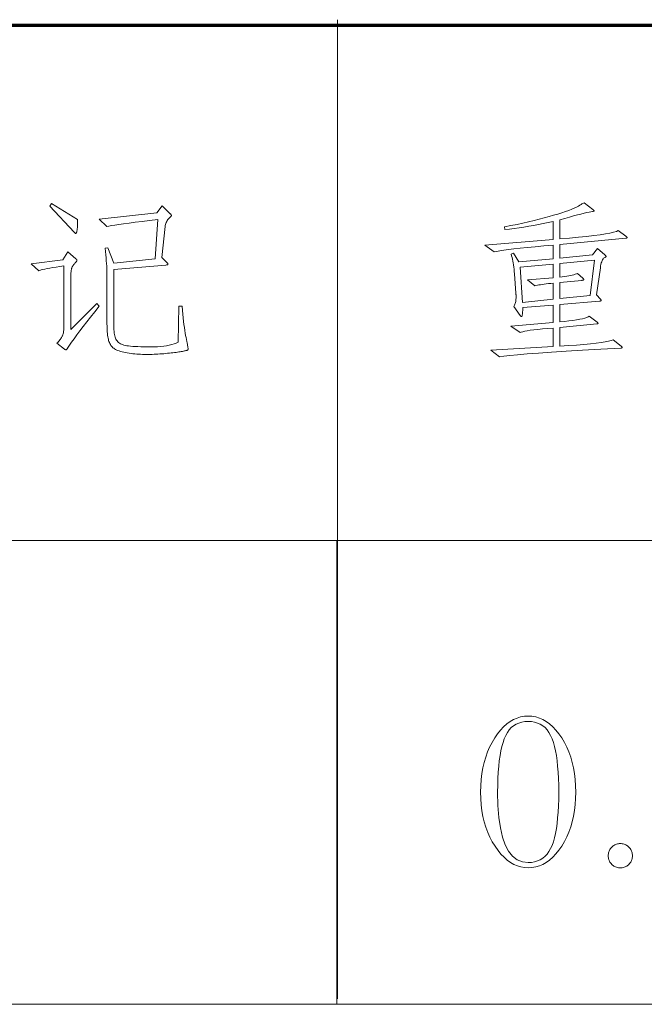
# Model space of a CAD drawing. Extents: x 0 to 1189, y 0 to 841.
# Tile 105 of 132: x 1077 to 1089, y 29 to 48. Entities that reach past the tile are written whole.
import ezdxf

# ---------------------------------------------------------------- set-up
doc = ezdxf.new("R2010")
doc.units = 0

msp = doc.modelspace()

# ---------------------------------------------------------------- linework, layer by layer
at = {"color": 5, "lineweight": 70}
msp.add_line((989, 48), (1114, 48), dxfattribs=at)
at = {"color": 7, "lineweight": 13, "ltscale": 0.475}
msp.add_line((1083.515, 29.109), (1083.515, 48.109), dxfattribs=at)
at = {"color": 7, "lineweight": 13}
for p, q in [((1169, 38), (1064, 38)), ((1064, 29), (1114, 29))]:
    msp.add_line(p, q, dxfattribs=at)
at = {"color": 7, "lineweight": 13, "ltscale": 0.225}
msp.add_line((1083.5, 29), (1083.5, 38), dxfattribs=at)
at = {"color": 7, "lineweight": 13}
for points in [[(1078.472, 44.232), (1078.474, 44.215), (1078.474, 44.199), (1078.475, 44.183), (1078.475, 44.166), (1078.475, 44.15), (1078.475, 44.135), (1078.474, 44.119), (1078.473, 44.103), (1078.472, 44.088), (1078.471, 44.072), (1078.469, 44.058), (1078.467, 44.044), (1078.466, 44.032), (1078.464, 44.021), (1078.462, 44.011), (1078.461, 44.002), (1078.459, 43.994), (1078.458, 43.988), (1078.456, 43.983), (1078.455, 43.979), (1078.453, 43.975), (1078.452, 43.972), (1078.45, 43.97), (1078.449, 43.968), (1078.447, 43.966), (1078.445, 43.964), (1078.444, 43.963), (1078.442, 43.962), (1078.44, 43.961), (1078.438, 43.961), (1078.435, 43.962), (1078.433, 43.962), (1078.43, 43.964), (1078.428, 43.965), (1078.425, 43.967), (1078.421, 43.97), (1078.418, 43.973), (1078.414, 43.977), (1078.41, 43.981), (1078.406, 43.986), (1077.938, 44.492), (1077.966, 44.541)], [(1089.11, 43.869), (1087.826, 43.747), (1087.826, 43.48), (1088.465, 43.543), (1088.558, 43.671), (1088.704, 43.543), (1088.708, 43.539), (1088.712, 43.536), (1088.715, 43.533), (1088.717, 43.53), (1088.72, 43.527), (1088.722, 43.524), (1088.723, 43.522), (1088.724, 43.519), (1088.725, 43.517), (1088.725, 43.515), (1088.725, 43.513), (1088.724, 43.511), (1088.723, 43.509), (1088.721, 43.507), (1088.719, 43.505), (1088.716, 43.502), (1088.713, 43.5), (1088.709, 43.498), (1088.705, 43.496), (1088.701, 43.494), (1088.689, 43.488), (1088.677, 43.478), (1088.667, 43.466), (1088.657, 43.451), (1088.648, 43.433), (1088.64, 43.411), (1088.632, 43.387), (1088.625, 43.36), (1088.619, 43.33), (1088.614, 43.296), (1088.538, 42.769), (1088.617, 42.686), (1088.62, 42.683), (1088.622, 42.68), (1088.625, 42.678), (1088.626, 42.675), (1088.628, 42.673), (1088.629, 42.67), (1088.63, 42.668), (1088.631, 42.666), (1088.631, 42.664), (1088.631, 42.662), (1088.631, 42.66), (1088.63, 42.658), (1088.628, 42.656), (1088.626, 42.654), (1088.624, 42.653), (1088.62, 42.652), (1088.616, 42.65), (1088.611, 42.649), (1088.606, 42.648), (1088.6, 42.648), (1087.826, 42.582), (1087.826, 42.245), (1087.92, 42.254), (1088.006, 42.264), (1088.083, 42.274), (1088.153, 42.284), (1088.214, 42.295), (1088.267, 42.306), (1088.312, 42.317), (1088.349, 42.329), (1088.378, 42.341), (1088.399, 42.353), (1088.552, 42.238), (1088.555, 42.236), (1088.558, 42.233), (1088.56, 42.23), (1088.563, 42.228), (1088.564, 42.226), (1088.566, 42.224), (1088.567, 42.221), (1088.568, 42.219), (1088.569, 42.218), (1088.569, 42.216), (1088.569, 42.214), (1088.568, 42.213), (1088.567, 42.211), (1088.565, 42.21), (1088.563, 42.208), (1088.56, 42.207), (1088.557, 42.206), (1088.553, 42.205), (1088.549, 42.204), (1088.545, 42.204), (1087.826, 42.138), (1087.826, 41.773), (1087.997, 41.784), (1088.153, 41.795), (1088.294, 41.807), (1088.42, 41.818), (1088.531, 41.831), (1088.627, 41.843), (1088.708, 41.857), (1088.773, 41.87), (1088.824, 41.884), (1088.86, 41.898), (1089.016, 41.773), (1089.021, 41.77), (1089.025, 41.767), (1089.029, 41.764), (1089.032, 41.761), (1089.035, 41.758), (1089.037, 41.756), (1089.038, 41.753), (1089.04, 41.751), (1089.04, 41.749), (1089.041, 41.747), (1089.04, 41.746), (1089.039, 41.744), (1089.038, 41.743), (1089.036, 41.741), (1089.033, 41.74), (1089.029, 41.739), (1089.025, 41.738), (1089.021, 41.737), (1089.015, 41.736), (1089.009, 41.735), (1088.622, 41.714), (1088.269, 41.694), (1087.95, 41.675), (1087.664, 41.657), (1087.412, 41.639), (1087.194, 41.623), (1087.009, 41.607), (1086.858, 41.592), (1086.741, 41.578), (1086.657, 41.565), (1086.487, 41.697), (1087.698, 41.767), (1087.698, 42.124), (1087.59, 42.115), (1087.492, 42.106), (1087.403, 42.097), (1087.325, 42.088), (1087.256, 42.08), (1087.197, 42.071), (1087.148, 42.062), (1087.109, 42.054), (1087.079, 42.045), (1087.06, 42.037), (1086.879, 42.162), (1087.698, 42.235), (1087.698, 42.571), (1087.108, 42.523), (1087.109, 42.516), (1087.109, 42.509), (1087.109, 42.5), (1087.109, 42.491), (1087.109, 42.481), (1087.109, 42.47), (1087.108, 42.459), (1087.107, 42.446), (1087.106, 42.433), (1087.105, 42.419), (1087.103, 42.405), (1087.102, 42.393), (1087.1, 42.382), (1087.099, 42.372), (1087.097, 42.364), (1087.095, 42.358), (1087.093, 42.352), (1087.09, 42.349), (1087.088, 42.347), (1087.086, 42.346), (1087.083, 42.346), (1087.081, 42.347), (1087.078, 42.348), (1087.075, 42.35), (1087.072, 42.352), (1087.069, 42.355), (1087.066, 42.358), (1087.063, 42.361), (1087.06, 42.366), (1087.056, 42.37), (1086.935, 42.544), (1086.943, 42.556), (1086.951, 42.57), (1086.958, 42.585), (1086.964, 42.602), (1086.969, 42.62), (1086.973, 42.639), (1086.976, 42.66), (1086.978, 42.682), (1086.979, 42.706), (1086.98, 42.731), (1086.98, 42.737), (1086.98, 42.743), (1086.98, 42.749), (1086.979, 42.756), (1086.979, 42.763), (1086.979, 42.771), (1086.978, 42.778), (1086.978, 42.786), (1086.977, 42.795), (1086.977, 42.804), (1086.949, 43.175), (1086.944, 43.221), (1086.94, 43.265), (1086.934, 43.307), (1086.929, 43.348), (1086.923, 43.387), (1086.916, 43.425), (1086.909, 43.461), (1086.902, 43.496), (1086.894, 43.529), (1086.886, 43.56), (1086.931, 43.577), (1087.032, 43.407), (1087.698, 43.47), (1087.698, 43.734), (1087.516, 43.717), (1087.349, 43.702), (1087.197, 43.687), (1087.06, 43.672), (1086.938, 43.659), (1086.831, 43.646), (1086.739, 43.634), (1086.662, 43.623), (1086.6, 43.612), (1086.553, 43.602), (1086.373, 43.73), (1087.698, 43.841), (1087.698, 44.191), (1087.603, 44.171), (1087.507, 44.152), (1087.413, 44.134), (1087.318, 44.117), (1087.225, 44.1), (1087.131, 44.085), (1087.038, 44.071), (1086.945, 44.058), (1086.853, 44.046), (1086.761, 44.035), (1086.755, 44.087), (1086.879, 44.112), (1086.998, 44.137), (1087.113, 44.162), (1087.223, 44.187), (1087.329, 44.212), (1087.43, 44.237), (1087.527, 44.262), (1087.619, 44.287), (1087.707, 44.312), (1087.79, 44.337), (1087.867, 44.362), (1087.938, 44.385), (1088.002, 44.408), (1088.059, 44.429), (1088.109, 44.45), (1088.152, 44.47), (1088.188, 44.488), (1088.218, 44.506), (1088.241, 44.523), (1088.257, 44.538), (1088.298, 44.556), (1088.468, 44.427), (1088.473, 44.423), (1088.477, 44.42), (1088.481, 44.416), (1088.484, 44.413), (1088.486, 44.41), (1088.489, 44.407), (1088.49, 44.405), (1088.492, 44.403), (1088.492, 44.401), (1088.493, 44.4), (1088.492, 44.398), (1088.491, 44.397), (1088.49, 44.395), (1088.488, 44.394), (1088.485, 44.393), (1088.481, 44.391), (1088.477, 44.39), (1088.473, 44.388), (1088.467, 44.387), (1088.461, 44.386), (1088.432, 44.381), (1088.395, 44.374), (1088.35, 44.364), (1088.298, 44.351), (1088.238, 44.336), (1088.171, 44.319), (1088.096, 44.299), (1088.014, 44.276), (1087.924, 44.251), (1087.826, 44.223), (1087.826, 43.855), (1088.017, 43.871), (1088.19, 43.887), (1088.347, 43.903), (1088.486, 43.919), (1088.608, 43.936), (1088.713, 43.952), (1088.8, 43.968), (1088.871, 43.985), (1088.925, 44.001), (1088.961, 44.018), (1089.11, 43.907), (1089.115, 43.904), (1089.119, 43.9), (1089.122, 43.897), (1089.126, 43.894), (1089.128, 43.892), (1089.13, 43.889), (1089.132, 43.887), (1089.133, 43.885), (1089.134, 43.883), (1089.134, 43.881), (1089.134, 43.879), (1089.133, 43.878), (1089.132, 43.876), (1089.13, 43.875), (1089.128, 43.874), (1089.126, 43.872), (1089.122, 43.871), (1089.119, 43.87), (1089.115, 43.87)], [(1080.502, 42.546), (1080.509, 42.467), (1080.516, 42.392), (1080.523, 42.321), (1080.531, 42.254), (1080.538, 42.191), (1080.546, 42.133), (1080.554, 42.078), (1080.562, 42.028), (1080.57, 41.981), (1080.578, 41.939), (1080.586, 41.9), (1080.593, 41.866), (1080.599, 41.835), (1080.605, 41.808), (1080.609, 41.784), (1080.613, 41.764), (1080.616, 41.748), (1080.618, 41.736), (1080.619, 41.727), (1080.62, 41.722), (1080.62, 41.719), (1080.619, 41.716), (1080.619, 41.713), (1080.618, 41.711), (1080.617, 41.708), (1080.616, 41.706), (1080.615, 41.704), (1080.613, 41.701), (1080.611, 41.7), (1080.609, 41.698), (1080.606, 41.696), (1080.601, 41.694), (1080.594, 41.691), (1080.585, 41.689), (1080.573, 41.686), (1080.56, 41.683), (1080.545, 41.68), (1080.527, 41.676), (1080.508, 41.672), (1080.486, 41.668), (1080.463, 41.664), (1080.438, 41.66), (1080.412, 41.656), (1080.384, 41.652), (1080.354, 41.648), (1080.323, 41.645), (1080.291, 41.641), (1080.257, 41.637), (1080.221, 41.634), (1080.184, 41.63), (1080.146, 41.627), (1080.109, 41.624), (1080.071, 41.621), (1080.033, 41.619), (1079.996, 41.617), (1079.958, 41.616), (1079.92, 41.614), (1079.883, 41.613), (1079.845, 41.613), (1079.808, 41.613), (1079.771, 41.613), (1079.733, 41.614), (1079.696, 41.615), (1079.659, 41.617), (1079.622, 41.62), (1079.585, 41.623), (1079.548, 41.627), (1079.511, 41.632), (1079.475, 41.637), (1079.438, 41.642), (1079.403, 41.648), (1079.37, 41.655), (1079.338, 41.663), (1079.309, 41.671), (1079.282, 41.679), (1079.257, 41.688), (1079.234, 41.698), (1079.213, 41.708), (1079.193, 41.719), (1079.177, 41.731), (1079.161, 41.743), (1079.147, 41.757), (1079.134, 41.771), (1079.121, 41.787), (1079.11, 41.804), (1079.1, 41.822), (1079.091, 41.841), (1079.083, 41.862), (1079.076, 41.883), (1079.071, 41.906), (1079.066, 41.93), (1079.061, 41.957), (1079.057, 41.985), (1079.054, 42.016), (1079.051, 42.049), (1079.049, 42.085), (1079.047, 42.122), (1079.046, 42.162), (1079.045, 42.204), (1079.045, 42.248), (1079.045, 43.167), (1079.044, 43.202), (1079.043, 43.24), (1079.042, 43.282), (1079.039, 43.328), (1079.036, 43.377), (1079.032, 43.429), (1079.028, 43.485), (1079.022, 43.544), (1079.017, 43.607), (1079.01, 43.673), (1079.059, 43.68), (1079.177, 43.382), (1079.978, 43.469), (1080.033, 44.232), (1079.872, 44.212), (1079.725, 44.194), (1079.592, 44.177), (1079.472, 44.162), (1079.366, 44.148), (1079.275, 44.135), (1079.196, 44.123), (1079.132, 44.113), (1079.081, 44.104), (1079.045, 44.097), (1078.892, 44.235), (1080.013, 44.36), (1080.113, 44.496), (1080.273, 44.343), (1080.277, 44.339), (1080.28, 44.335), (1080.283, 44.331), (1080.286, 44.328), (1080.288, 44.324), (1080.29, 44.321), (1080.292, 44.318), (1080.293, 44.315), (1080.293, 44.312), (1080.294, 44.31), (1080.293, 44.307), (1080.293, 44.305), (1080.292, 44.302), (1080.29, 44.299), (1080.288, 44.296), (1080.286, 44.292), (1080.283, 44.289), (1080.28, 44.285), (1080.277, 44.281), (1080.273, 44.277), (1080.255, 44.261), (1080.24, 44.245), (1080.226, 44.228), (1080.213, 44.211), (1080.203, 44.193), (1080.193, 44.174), (1080.186, 44.155), (1080.18, 44.135), (1080.175, 44.114), (1080.172, 44.093), (1080.11, 43.493), (1080.2, 43.403), (1080.205, 43.398), (1080.21, 43.394), (1080.214, 43.389), (1080.218, 43.385), (1080.221, 43.381), (1080.223, 43.377), (1080.225, 43.374), (1080.227, 43.371), (1080.227, 43.368), (1080.228, 43.365), (1080.227, 43.362), (1080.226, 43.36), (1080.224, 43.357), (1080.222, 43.355), (1080.218, 43.353), (1080.214, 43.352), (1080.209, 43.35), (1080.203, 43.349), (1080.197, 43.348), (1080.189, 43.347), (1079.177, 43.261), (1079.177, 42.216), (1079.177, 42.173), (1079.178, 42.133), (1079.18, 42.095), (1079.183, 42.06), (1079.187, 42.028), (1079.192, 41.998), (1079.197, 41.971), (1079.203, 41.947), (1079.21, 41.925), (1079.218, 41.906), (1079.227, 41.889), (1079.239, 41.873), (1079.252, 41.858), (1079.267, 41.845), (1079.285, 41.832), (1079.304, 41.821), (1079.325, 41.811), (1079.348, 41.802), (1079.373, 41.794), (1079.4, 41.788), (1079.431, 41.782), (1079.465, 41.777), (1079.504, 41.773), (1079.547, 41.769), (1079.594, 41.766), (1079.645, 41.763), (1079.701, 41.761), (1079.76, 41.76), (1079.825, 41.759), (1079.893, 41.758), (1079.962, 41.759), (1080.027, 41.762), (1080.089, 41.767), (1080.147, 41.773), (1080.202, 41.781), (1080.254, 41.791), (1080.302, 41.803), (1080.346, 41.816), (1080.388, 41.832), (1080.425, 41.849), (1080.439, 42.546)], [(1078.896, 42.546), (1078.808, 42.439), (1078.727, 42.338), (1078.651, 42.243), (1078.581, 42.153), (1078.517, 42.069), (1078.458, 41.991), (1078.405, 41.918), (1078.358, 41.851), (1078.317, 41.79), (1078.281, 41.734), (1078.278, 41.728), (1078.275, 41.723), (1078.271, 41.718), (1078.268, 41.714), (1078.265, 41.711), (1078.262, 41.708), (1078.259, 41.706), (1078.256, 41.704), (1078.253, 41.703), (1078.25, 41.703), (1078.248, 41.703), (1078.245, 41.703), (1078.242, 41.704), (1078.239, 41.705), (1078.236, 41.706), (1078.234, 41.707), (1078.231, 41.708), (1078.228, 41.71), (1078.225, 41.711), (1078.223, 41.713), (1078.073, 41.828), (1078.089, 41.846), (1078.103, 41.863), (1078.117, 41.879), (1078.129, 41.895), (1078.14, 41.91), (1078.15, 41.924), (1078.16, 41.938), (1078.168, 41.951), (1078.175, 41.964), (1078.181, 41.975), (1078.186, 41.987), (1078.191, 42), (1078.195, 42.015), (1078.199, 42.03), (1078.202, 42.047), (1078.204, 42.065), (1078.206, 42.083), (1078.208, 42.103), (1078.208, 42.125), (1078.209, 42.147), (1078.209, 43.33), (1078.131, 43.318), (1078.06, 43.307), (1077.996, 43.297), (1077.938, 43.287), (1077.886, 43.277), (1077.841, 43.268), (1077.802, 43.259), (1077.769, 43.251), (1077.743, 43.243), (1077.723, 43.236), (1077.577, 43.368), (1078.191, 43.448), (1078.285, 43.604), (1078.441, 43.469), (1078.445, 43.465), (1078.449, 43.462), (1078.452, 43.458), (1078.454, 43.455), (1078.457, 43.452), (1078.459, 43.449), (1078.46, 43.445), (1078.461, 43.442), (1078.462, 43.439), (1078.462, 43.436), (1078.462, 43.432), (1078.46, 43.429), (1078.459, 43.425), (1078.456, 43.42), (1078.453, 43.416), (1078.449, 43.411), (1078.444, 43.405), (1078.439, 43.4), (1078.432, 43.394), (1078.426, 43.387), (1078.418, 43.38), (1078.411, 43.373), (1078.405, 43.366), (1078.399, 43.357), (1078.393, 43.349), (1078.387, 43.34), (1078.381, 43.331), (1078.376, 43.321), (1078.371, 43.311), (1078.366, 43.3), (1078.362, 43.289), (1078.358, 43.277), (1078.355, 43.263), (1078.352, 43.248), (1078.35, 43.232), (1078.348, 43.215), (1078.346, 43.197), (1078.345, 43.178), (1078.344, 43.157), (1078.344, 43.136), (1078.344, 42.095), (1078.85, 42.601)], [(1088.503, 43.442), (1087.826, 43.376), (1087.826, 43.113), (1087.874, 43.118), (1087.919, 43.124), (1087.961, 43.131), (1088, 43.138), (1088.036, 43.145), (1088.07, 43.152), (1088.1, 43.16), (1088.127, 43.168), (1088.152, 43.177), (1088.173, 43.185), (1088.274, 43.092), (1088.278, 43.088), (1088.281, 43.085), (1088.285, 43.082), (1088.287, 43.079), (1088.29, 43.076), (1088.292, 43.073), (1088.293, 43.071), (1088.294, 43.068), (1088.295, 43.066), (1088.295, 43.064), (1088.294, 43.062), (1088.293, 43.06), (1088.291, 43.058), (1088.289, 43.057), (1088.285, 43.055), (1088.281, 43.054), (1088.276, 43.053), (1088.27, 43.052), (1088.264, 43.051), (1088.257, 43.05), (1087.826, 43.008), (1087.826, 42.696), (1088.416, 42.759)], [(1087.698, 42.686), (1087.698, 42.995), (1087.651, 42.99), (1087.606, 42.986), (1087.564, 42.981), (1087.524, 42.976), (1087.487, 42.971), (1087.453, 42.966), (1087.421, 42.96), (1087.392, 42.955), (1087.365, 42.949), (1087.341, 42.943), (1087.202, 43.057), (1087.698, 43.102), (1087.698, 43.366), (1087.06, 43.303), (1087.105, 42.623)], [(1087.214, 34.594), (1087.288, 34.589), (1087.36, 34.577), (1087.431, 34.555), (1087.499, 34.526), (1087.564, 34.488), (1087.628, 34.441), (1087.69, 34.386), (1087.75, 34.323), (1087.808, 34.251), (1087.864, 34.17), (1087.916, 34.084), (1087.962, 33.993), (1088.003, 33.898), (1088.039, 33.799), (1088.069, 33.696), (1088.094, 33.589), (1088.113, 33.477), (1088.126, 33.362), (1088.135, 33.242), (1088.137, 33.118), (1088.135, 32.996), (1088.126, 32.877), (1088.113, 32.762), (1088.094, 32.651), (1088.069, 32.544), (1088.039, 32.442), (1088.003, 32.343), (1087.962, 32.248), (1087.916, 32.158), (1087.864, 32.071), (1087.808, 31.991), (1087.75, 31.919), (1087.69, 31.855), (1087.628, 31.8), (1087.564, 31.754), (1087.499, 31.716), (1087.431, 31.686), (1087.36, 31.665), (1087.288, 31.652), (1087.214, 31.648), (1087.143, 31.652), (1087.073, 31.665), (1087.005, 31.686), (1086.938, 31.715), (1086.873, 31.752), (1086.809, 31.799), (1086.747, 31.853), (1086.687, 31.916), (1086.629, 31.987), (1086.572, 32.066), (1086.519, 32.152), (1086.471, 32.242), (1086.429, 32.337), (1086.392, 32.436), (1086.361, 32.539), (1086.336, 32.646), (1086.317, 32.758), (1086.302, 32.874), (1086.294, 32.994), (1086.291, 33.118), (1086.294, 33.242), (1086.302, 33.362), (1086.316, 33.477), (1086.335, 33.589), (1086.36, 33.696), (1086.39, 33.799), (1086.425, 33.898), (1086.467, 33.993), (1086.513, 34.084), (1086.565, 34.17), (1086.621, 34.251), (1086.679, 34.323), (1086.738, 34.386), (1086.8, 34.441), (1086.864, 34.488), (1086.93, 34.526), (1086.998, 34.555), (1087.068, 34.577), (1087.14, 34.589)], [(1087.214, 31.752), (1087.279, 31.755), (1087.34, 31.765), (1087.397, 31.782), (1087.449, 31.805), (1087.498, 31.835), (1087.542, 31.872), (1087.582, 31.915), (1087.618, 31.965), (1087.65, 32.021), (1087.678, 32.084), (1087.703, 32.155), (1087.725, 32.232), (1087.744, 32.317), (1087.761, 32.41), (1087.775, 32.509), (1087.786, 32.616), (1087.796, 32.731), (1087.802, 32.853), (1087.806, 32.982), (1087.807, 33.118), (1087.806, 33.255), (1087.802, 33.384), (1087.796, 33.506), (1087.786, 33.621), (1087.775, 33.728), (1087.761, 33.828), (1087.744, 33.921), (1087.725, 34.006), (1087.703, 34.084), (1087.678, 34.155), (1087.65, 34.218), (1087.618, 34.275), (1087.582, 34.325), (1087.542, 34.369), (1087.498, 34.406), (1087.449, 34.436), (1087.397, 34.459), (1087.34, 34.476), (1087.279, 34.486), (1087.214, 34.489), (1087.149, 34.486), (1087.089, 34.476), (1087.032, 34.459), (1086.979, 34.436), (1086.931, 34.406), (1086.887, 34.369), (1086.846, 34.325), (1086.81, 34.275), (1086.778, 34.218), (1086.751, 34.155), (1086.726, 34.084), (1086.704, 34.006), (1086.685, 33.921), (1086.668, 33.828), (1086.654, 33.728), (1086.642, 33.621), (1086.633, 33.506), (1086.627, 33.384), (1086.623, 33.255), (1086.622, 33.118), (1086.628, 32.859), (1086.645, 32.626), (1086.675, 32.422), (1086.716, 32.244), (1086.77, 32.094), (1086.835, 31.971), (1086.912, 31.875), (1087.001, 31.807), (1087.102, 31.766)], [(1089.002, 31.648), (1088.982, 31.649), (1088.963, 31.651), (1088.945, 31.654), (1088.927, 31.659), (1088.91, 31.665), (1088.894, 31.672), (1088.878, 31.681), (1088.863, 31.691), (1088.848, 31.703), (1088.834, 31.716), (1088.821, 31.73), (1088.81, 31.744), (1088.8, 31.759), (1088.791, 31.775), (1088.783, 31.792), (1088.777, 31.809), (1088.772, 31.826), (1088.769, 31.845), (1088.767, 31.864), (1088.766, 31.883), (1088.767, 31.903), (1088.769, 31.922), (1088.772, 31.94), (1088.777, 31.958), (1088.783, 31.975), (1088.791, 31.991), (1088.8, 32.007), (1088.81, 32.022), (1088.821, 32.037), (1088.834, 32.051), (1088.848, 32.063), (1088.863, 32.075), (1088.878, 32.085), (1088.894, 32.094), (1088.91, 32.101), (1088.927, 32.108), (1088.945, 32.112), (1088.963, 32.116), (1088.982, 32.118), (1089.002, 32.118), (1089.021, 32.118), (1089.04, 32.116), (1089.059, 32.112), (1089.076, 32.108), (1089.093, 32.101), (1089.11, 32.094), (1089.125, 32.085), (1089.141, 32.075), (1089.155, 32.063), (1089.169, 32.051), (1089.182, 32.037), (1089.194, 32.022), (1089.204, 32.007), (1089.213, 31.991), (1089.22, 31.975), (1089.226, 31.958), (1089.231, 31.94), (1089.234, 31.922), (1089.236, 31.903), (1089.237, 31.883), (1089.236, 31.864), (1089.234, 31.845), (1089.231, 31.826), (1089.226, 31.809), (1089.22, 31.792), (1089.213, 31.775), (1089.204, 31.759), (1089.194, 31.744), (1089.182, 31.73), (1089.169, 31.716), (1089.155, 31.703), (1089.141, 31.691), (1089.125, 31.681), (1089.11, 31.672), (1089.093, 31.665), (1089.076, 31.659), (1089.059, 31.654), (1089.04, 31.651), (1089.021, 31.649)]]:
    msp.add_lwpolyline(points, close=True, dxfattribs=at)

doc.saveas('drawing.dxf')
